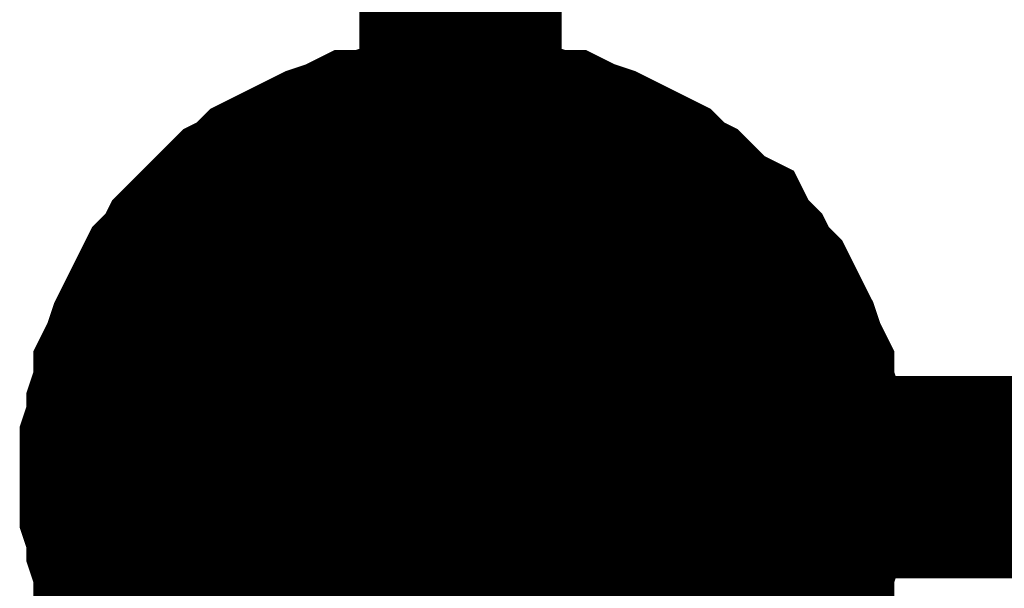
# Model space of a CAD drawing. Header units: inches. Extents: x 0 to 17, y 0 to 11.
# Tile 77 of 256: x 12.0741 to 12.1316, y 7.0933 to 7.1265. Entities that reach past the tile are written whole.
import ezdxf

# ---------------------------------------------------------------- set-up
doc = ezdxf.new("R2010")
doc.units = ezdxf.units.IN
doc.header["$MEASUREMENT"] = 0
doc.layers.add('Sheet', color=255, linetype='Continuous')

msp = doc.modelspace()

# ---------------------------------------------------------------- linework, layer by layer
at = {"layer": 'Sheet'}
for points in [[(12.799953, 7.99982, 0.0118, 0.0118, 0), (12.099813, 7.99982, 0.0118, 0.0118, 0), (12.099813, 7.899906, 0.0118, 0.0118, 0), (12.099813, 7.699683, 0.0118, 0.0118, 0), (12.099813, 7.499856, 0.0118, 0.0118, 0), (12.099813, 7.299632, 0.0118, 0.0118, 0), (12.099813, 7.099805, 0.0118, 0.0118, 0), (12.099813, 6.999892, 0.0118, 0.0118, 0), (12.099813, 6.899978, 0.0118, 0.0118, 0), (12.099813, 6.799668, 0.0118, 0.0118, 0), (12.799953, 6.799668, 0.0118, 0.0118, 0)], [(12.079991, 7.099805, 0.0118, 0.0118, 0), (12.079991, 7.100995, 0.0118, 0.0118, 0), (12.079991, 7.101788, 0.0118, 0.0118, 0), (12.080387, 7.102977, 0.0118, 0.0118, 0), (12.080387, 7.10377, 0.0118, 0.0118, 0), (12.080784, 7.10496, 0.0118, 0.0118, 0), (12.080784, 7.105753, 0.0118, 0.0118, 0), (12.08118, 7.106546, 0.0118, 0.0118, 0), (12.081576, 7.107735, 0.0118, 0.0118, 0), (12.081973, 7.108528, 0.0118, 0.0118, 0), (12.082369, 7.109321, 0.0118, 0.0118, 0), (12.082766, 7.110114, 0.0118, 0.0118, 0), (12.083162, 7.110907, 0.0118, 0.0118, 0), (12.083955, 7.1117, 0.0118, 0.0118, 0), (12.084352, 7.112493, 0.0118, 0.0118, 0), (12.085145, 7.113286, 0.0118, 0.0118, 0), (12.085541, 7.113682, 0.0118, 0.0118, 0), (12.086334, 7.114475, 0.0118, 0.0118, 0), (12.087127, 7.115268, 0.0118, 0.0118, 0), (12.08792, 7.115665, 0.0118, 0.0118, 0), (12.088713, 7.116458, 0.0118, 0.0118, 0), (12.089506, 7.116854, 0.0118, 0.0118, 0), (12.090299, 7.117251, 0.0118, 0.0118, 0), (12.091091, 7.117647, 0.0118, 0.0118, 0), (12.091884, 7.118044, 0.0118, 0.0118, 0), (12.093074, 7.11844, 0.0118, 0.0118, 0), (12.093867, 7.118837, 0.0118, 0.0118, 0), (12.09466, 7.118837, 0.0118, 0.0118, 0), (12.095849, 7.119233, 0.0118, 0.0118, 0), (12.096642, 7.119233, 0.0118, 0.0118, 0), (12.097831, 7.119629, 0.0118, 0.0118, 0), (12.098624, 7.119629, 0.0118, 0.0118, 0), (12.099813, 7.119629, 0.0118, 0.0118, 0)], [(12.079991, 7.099805, 0.0118, 0.0118, 0), (12.079991, 7.100995, 0.0118, 0.0118, 0), (12.079991, 7.101788, 0.0118, 0.0118, 0), (12.080387, 7.102977, 0.0118, 0.0118, 0), (12.080387, 7.10377, 0.0118, 0.0118, 0), (12.080784, 7.10496, 0.0118, 0.0118, 0), (12.080784, 7.105753, 0.0118, 0.0118, 0), (12.08118, 7.106546, 0.0118, 0.0118, 0), (12.081576, 7.107735, 0.0118, 0.0118, 0), (12.081973, 7.108528, 0.0118, 0.0118, 0), (12.082369, 7.109321, 0.0118, 0.0118, 0), (12.082766, 7.110114, 0.0118, 0.0118, 0), (12.083162, 7.110907, 0.0118, 0.0118, 0), (12.083955, 7.1117, 0.0118, 0.0118, 0), (12.084352, 7.112493, 0.0118, 0.0118, 0), (12.085145, 7.113286, 0.0118, 0.0118, 0), (12.085541, 7.113682, 0.0118, 0.0118, 0), (12.086334, 7.114475, 0.0118, 0.0118, 0), (12.087127, 7.115268, 0.0118, 0.0118, 0), (12.08792, 7.115665, 0.0118, 0.0118, 0), (12.088713, 7.116458, 0.0118, 0.0118, 0), (12.089506, 7.116854, 0.0118, 0.0118, 0), (12.090299, 7.117251, 0.0118, 0.0118, 0), (12.091091, 7.117647, 0.0118, 0.0118, 0), (12.091884, 7.118044, 0.0118, 0.0118, 0), (12.093074, 7.11844, 0.0118, 0.0118, 0), (12.093867, 7.118837, 0.0118, 0.0118, 0), (12.09466, 7.118837, 0.0118, 0.0118, 0), (12.095849, 7.119233, 0.0118, 0.0118, 0), (12.096642, 7.119233, 0.0118, 0.0118, 0), (12.097831, 7.119629, 0.0118, 0.0118, 0), (12.098624, 7.119629, 0.0118, 0.0118, 0), (12.099813, 7.119629, 0.0118, 0.0118, 0)], [(12.079991, 7.099805, 0.0118, 0.0118, 0), (12.079991, 7.100995, 0.0118, 0.0118, 0), (12.079991, 7.101788, 0.0118, 0.0118, 0), (12.080387, 7.102977, 0.0118, 0.0118, 0), (12.080387, 7.10377, 0.0118, 0.0118, 0), (12.080784, 7.10496, 0.0118, 0.0118, 0), (12.080784, 7.105753, 0.0118, 0.0118, 0), (12.08118, 7.106546, 0.0118, 0.0118, 0), (12.081576, 7.107735, 0.0118, 0.0118, 0), (12.081973, 7.108528, 0.0118, 0.0118, 0), (12.082369, 7.109321, 0.0118, 0.0118, 0), (12.082766, 7.110114, 0.0118, 0.0118, 0), (12.083162, 7.110907, 0.0118, 0.0118, 0), (12.083955, 7.1117, 0.0118, 0.0118, 0), (12.084352, 7.112493, 0.0118, 0.0118, 0), (12.085145, 7.113286, 0.0118, 0.0118, 0), (12.085541, 7.113682, 0.0118, 0.0118, 0), (12.086334, 7.114475, 0.0118, 0.0118, 0), (12.087127, 7.115268, 0.0118, 0.0118, 0), (12.08792, 7.115665, 0.0118, 0.0118, 0), (12.088713, 7.116458, 0.0118, 0.0118, 0), (12.089506, 7.116854, 0.0118, 0.0118, 0), (12.090299, 7.117251, 0.0118, 0.0118, 0), (12.091091, 7.117647, 0.0118, 0.0118, 0), (12.091884, 7.118044, 0.0118, 0.0118, 0), (12.093074, 7.11844, 0.0118, 0.0118, 0), (12.093867, 7.118837, 0.0118, 0.0118, 0), (12.09466, 7.118837, 0.0118, 0.0118, 0), (12.095849, 7.119233, 0.0118, 0.0118, 0), (12.096642, 7.119233, 0.0118, 0.0118, 0), (12.097831, 7.119629, 0.0118, 0.0118, 0), (12.098624, 7.119629, 0.0118, 0.0118, 0), (12.099813, 7.119629, 0.0118, 0.0118, 0)], [(12.079991, 7.099805, 0.0118, 0.0118, 0), (12.079991, 7.100995, 0.0118, 0.0118, 0), (12.079991, 7.101788, 0.0118, 0.0118, 0), (12.080387, 7.102977, 0.0118, 0.0118, 0), (12.080387, 7.10377, 0.0118, 0.0118, 0), (12.080784, 7.10496, 0.0118, 0.0118, 0), (12.080784, 7.105753, 0.0118, 0.0118, 0), (12.08118, 7.106546, 0.0118, 0.0118, 0), (12.081576, 7.107735, 0.0118, 0.0118, 0), (12.081973, 7.108528, 0.0118, 0.0118, 0), (12.082369, 7.109321, 0.0118, 0.0118, 0), (12.082766, 7.110114, 0.0118, 0.0118, 0), (12.083162, 7.110907, 0.0118, 0.0118, 0), (12.083955, 7.1117, 0.0118, 0.0118, 0), (12.084352, 7.112493, 0.0118, 0.0118, 0), (12.085145, 7.113286, 0.0118, 0.0118, 0), (12.085541, 7.113682, 0.0118, 0.0118, 0), (12.086334, 7.114475, 0.0118, 0.0118, 0), (12.087127, 7.115268, 0.0118, 0.0118, 0), (12.08792, 7.115665, 0.0118, 0.0118, 0), (12.088713, 7.116458, 0.0118, 0.0118, 0), (12.089506, 7.116854, 0.0118, 0.0118, 0), (12.090299, 7.117251, 0.0118, 0.0118, 0), (12.091091, 7.117647, 0.0118, 0.0118, 0), (12.091884, 7.118044, 0.0118, 0.0118, 0), (12.093074, 7.11844, 0.0118, 0.0118, 0), (12.093867, 7.118837, 0.0118, 0.0118, 0), (12.09466, 7.118837, 0.0118, 0.0118, 0), (12.095849, 7.119233, 0.0118, 0.0118, 0), (12.096642, 7.119233, 0.0118, 0.0118, 0), (12.097831, 7.119629, 0.0118, 0.0118, 0), (12.098624, 7.119629, 0.0118, 0.0118, 0), (12.099813, 7.119629, 0.0118, 0.0118, 0)], [(12.099813, 7.119629, 0.0118, 0.0118, 0), (12.099813, 7.119629, 0.0118, 0.0118, 0)], [(12.099813, 7.119629, 0.0118, 0.0118, 0), (12.101003, 7.119629, 0.0118, 0.0118, 0), (12.101796, 7.119629, 0.0118, 0.0118, 0), (12.102985, 7.119233, 0.0118, 0.0118, 0), (12.103778, 7.119233, 0.0118, 0.0118, 0), (12.104967, 7.118837, 0.0118, 0.0118, 0), (12.10576, 7.118837, 0.0118, 0.0118, 0), (12.106553, 7.11844, 0.0118, 0.0118, 0), (12.107743, 7.118044, 0.0118, 0.0118, 0), (12.108535, 7.117647, 0.0118, 0.0118, 0), (12.109328, 7.117251, 0.0118, 0.0118, 0), (12.110121, 7.116854, 0.0118, 0.0118, 0), (12.110914, 7.116458, 0.0118, 0.0118, 0), (12.111707, 7.115665, 0.0118, 0.0118, 0), (12.1125, 7.115268, 0.0118, 0.0118, 0), (12.113293, 7.114475, 0.0118, 0.0118, 0), (12.114086, 7.113682, 0.0118, 0.0118, 0), (12.114879, 7.113286, 0.0118, 0.0118, 0), (12.115275, 7.112493, 0.0118, 0.0118, 0), (12.116068, 7.1117, 0.0118, 0.0118, 0), (12.116465, 7.110907, 0.0118, 0.0118, 0), (12.117257, 7.110114, 0.0118, 0.0118, 0), (12.117654, 7.109321, 0.0118, 0.0118, 0), (12.11805, 7.108528, 0.0118, 0.0118, 0), (12.118447, 7.107735, 0.0118, 0.0118, 0), (12.118843, 7.106546, 0.0118, 0.0118, 0), (12.11924, 7.105753, 0.0118, 0.0118, 0), (12.11924, 7.10496, 0.0118, 0.0118, 0), (12.119636, 7.10377, 0.0118, 0.0118, 0), (12.119636, 7.102977, 0.0118, 0.0118, 0), (12.120033, 7.101788, 0.0118, 0.0118, 0), (12.120033, 7.100995, 0.0118, 0.0118, 0), (12.120033, 7.099805, 0.0118, 0.0118, 0)], [(12.099813, 7.119629, 0.0118, 0.0118, 0), (12.099813, 7.119629, 0.0118, 0.0118, 0)], [(12.099813, 7.119629, 0.0118, 0.0118, 0), (12.101003, 7.119629, 0.0118, 0.0118, 0), (12.101796, 7.119629, 0.0118, 0.0118, 0), (12.102985, 7.119233, 0.0118, 0.0118, 0), (12.103778, 7.119233, 0.0118, 0.0118, 0), (12.104967, 7.118837, 0.0118, 0.0118, 0), (12.10576, 7.118837, 0.0118, 0.0118, 0), (12.106553, 7.11844, 0.0118, 0.0118, 0), (12.107743, 7.118044, 0.0118, 0.0118, 0), (12.108535, 7.117647, 0.0118, 0.0118, 0), (12.109328, 7.117251, 0.0118, 0.0118, 0), (12.110121, 7.116854, 0.0118, 0.0118, 0), (12.110914, 7.116458, 0.0118, 0.0118, 0), (12.111707, 7.115665, 0.0118, 0.0118, 0), (12.1125, 7.115268, 0.0118, 0.0118, 0), (12.113293, 7.114475, 0.0118, 0.0118, 0), (12.114086, 7.113682, 0.0118, 0.0118, 0), (12.114879, 7.113286, 0.0118, 0.0118, 0), (12.115275, 7.112493, 0.0118, 0.0118, 0), (12.116068, 7.1117, 0.0118, 0.0118, 0), (12.116465, 7.110907, 0.0118, 0.0118, 0), (12.117257, 7.110114, 0.0118, 0.0118, 0), (12.117654, 7.109321, 0.0118, 0.0118, 0), (12.11805, 7.108528, 0.0118, 0.0118, 0), (12.118447, 7.107735, 0.0118, 0.0118, 0), (12.118843, 7.106546, 0.0118, 0.0118, 0), (12.11924, 7.105753, 0.0118, 0.0118, 0), (12.11924, 7.10496, 0.0118, 0.0118, 0), (12.119636, 7.10377, 0.0118, 0.0118, 0), (12.119636, 7.102977, 0.0118, 0.0118, 0), (12.120033, 7.101788, 0.0118, 0.0118, 0), (12.120033, 7.100995, 0.0118, 0.0118, 0), (12.120033, 7.099805, 0.0118, 0.0118, 0)], [(12.099813, 7.119629, 0.0118, 0.0118, 0), (12.099813, 7.119629, 0.0118, 0.0118, 0)], [(12.099813, 7.119629, 0.0118, 0.0118, 0), (12.101003, 7.119629, 0.0118, 0.0118, 0), (12.101796, 7.119629, 0.0118, 0.0118, 0), (12.102985, 7.119233, 0.0118, 0.0118, 0), (12.103778, 7.119233, 0.0118, 0.0118, 0), (12.104967, 7.118837, 0.0118, 0.0118, 0), (12.10576, 7.118837, 0.0118, 0.0118, 0), (12.106553, 7.11844, 0.0118, 0.0118, 0), (12.107743, 7.118044, 0.0118, 0.0118, 0), (12.108535, 7.117647, 0.0118, 0.0118, 0), (12.109328, 7.117251, 0.0118, 0.0118, 0), (12.110121, 7.116854, 0.0118, 0.0118, 0), (12.110914, 7.116458, 0.0118, 0.0118, 0), (12.111707, 7.115665, 0.0118, 0.0118, 0), (12.1125, 7.115268, 0.0118, 0.0118, 0), (12.113293, 7.114475, 0.0118, 0.0118, 0), (12.114086, 7.113682, 0.0118, 0.0118, 0), (12.114879, 7.113286, 0.0118, 0.0118, 0), (12.115275, 7.112493, 0.0118, 0.0118, 0), (12.116068, 7.1117, 0.0118, 0.0118, 0), (12.116465, 7.110907, 0.0118, 0.0118, 0), (12.117257, 7.110114, 0.0118, 0.0118, 0), (12.117654, 7.109321, 0.0118, 0.0118, 0), (12.11805, 7.108528, 0.0118, 0.0118, 0), (12.118447, 7.107735, 0.0118, 0.0118, 0), (12.118843, 7.106546, 0.0118, 0.0118, 0), (12.11924, 7.105753, 0.0118, 0.0118, 0), (12.11924, 7.10496, 0.0118, 0.0118, 0), (12.119636, 7.10377, 0.0118, 0.0118, 0), (12.119636, 7.102977, 0.0118, 0.0118, 0), (12.120033, 7.101788, 0.0118, 0.0118, 0), (12.120033, 7.100995, 0.0118, 0.0118, 0), (12.120033, 7.099805, 0.0118, 0.0118, 0)], [(12.099813, 7.119629, 0.0118, 0.0118, 0), (12.099813, 7.119629, 0.0118, 0.0118, 0)], [(12.099813, 7.119629, 0.0118, 0.0118, 0), (12.101003, 7.119629, 0.0118, 0.0118, 0), (12.101796, 7.119629, 0.0118, 0.0118, 0), (12.102985, 7.119233, 0.0118, 0.0118, 0), (12.103778, 7.119233, 0.0118, 0.0118, 0), (12.104967, 7.118837, 0.0118, 0.0118, 0), (12.10576, 7.118837, 0.0118, 0.0118, 0), (12.106553, 7.11844, 0.0118, 0.0118, 0), (12.107743, 7.118044, 0.0118, 0.0118, 0), (12.108535, 7.117647, 0.0118, 0.0118, 0), (12.109328, 7.117251, 0.0118, 0.0118, 0), (12.110121, 7.116854, 0.0118, 0.0118, 0), (12.110914, 7.116458, 0.0118, 0.0118, 0), (12.111707, 7.115665, 0.0118, 0.0118, 0), (12.1125, 7.115268, 0.0118, 0.0118, 0), (12.113293, 7.114475, 0.0118, 0.0118, 0), (12.114086, 7.113682, 0.0118, 0.0118, 0), (12.114879, 7.113286, 0.0118, 0.0118, 0), (12.115275, 7.112493, 0.0118, 0.0118, 0), (12.116068, 7.1117, 0.0118, 0.0118, 0), (12.116465, 7.110907, 0.0118, 0.0118, 0), (12.117257, 7.110114, 0.0118, 0.0118, 0), (12.117654, 7.109321, 0.0118, 0.0118, 0), (12.11805, 7.108528, 0.0118, 0.0118, 0), (12.118447, 7.107735, 0.0118, 0.0118, 0), (12.118843, 7.106546, 0.0118, 0.0118, 0), (12.11924, 7.105753, 0.0118, 0.0118, 0), (12.11924, 7.10496, 0.0118, 0.0118, 0), (12.119636, 7.10377, 0.0118, 0.0118, 0), (12.119636, 7.102977, 0.0118, 0.0118, 0), (12.120033, 7.101788, 0.0118, 0.0118, 0), (12.120033, 7.100995, 0.0118, 0.0118, 0), (12.120033, 7.099805, 0.0118, 0.0118, 0)], [(12.079991, 7.099805, 0.0039, 0.0039, 0), (12.079991, 7.100995, 0.0039, 0.0039, 0), (12.079991, 7.101788, 0.0039, 0.0039, 0), (12.080387, 7.102977, 0.0039, 0.0039, 0), (12.080387, 7.10377, 0.0039, 0.0039, 0), (12.080784, 7.10496, 0.0039, 0.0039, 0), (12.080784, 7.105753, 0.0039, 0.0039, 0), (12.08118, 7.106546, 0.0039, 0.0039, 0), (12.081576, 7.107735, 0.0039, 0.0039, 0), (12.081973, 7.108528, 0.0039, 0.0039, 0), (12.082369, 7.109321, 0.0039, 0.0039, 0), (12.082766, 7.110114, 0.0039, 0.0039, 0), (12.083162, 7.110907, 0.0039, 0.0039, 0), (12.083955, 7.1117, 0.0039, 0.0039, 0), (12.084352, 7.112493, 0.0039, 0.0039, 0), (12.085145, 7.113286, 0.0039, 0.0039, 0), (12.085541, 7.113682, 0.0039, 0.0039, 0), (12.086334, 7.114475, 0.0039, 0.0039, 0), (12.087127, 7.115268, 0.0039, 0.0039, 0), (12.08792, 7.115665, 0.0039, 0.0039, 0), (12.088713, 7.116458, 0.0039, 0.0039, 0), (12.089506, 7.116854, 0.0039, 0.0039, 0), (12.090299, 7.117251, 0.0039, 0.0039, 0), (12.091091, 7.117647, 0.0039, 0.0039, 0), (12.091884, 7.118044, 0.0039, 0.0039, 0), (12.093074, 7.11844, 0.0039, 0.0039, 0), (12.093867, 7.118837, 0.0039, 0.0039, 0), (12.09466, 7.118837, 0.0039, 0.0039, 0), (12.095849, 7.119233, 0.0039, 0.0039, 0), (12.096642, 7.119233, 0.0039, 0.0039, 0), (12.097831, 7.119629, 0.0039, 0.0039, 0), (12.098624, 7.119629, 0.0039, 0.0039, 0), (12.099813, 7.119629, 0.0039, 0.0039, 0)], [(12.079991, 7.099805, 0.0039, 0.0039, 0), (12.079991, 7.100995, 0.0039, 0.0039, 0), (12.079991, 7.101788, 0.0039, 0.0039, 0), (12.080387, 7.102977, 0.0039, 0.0039, 0), (12.080387, 7.10377, 0.0039, 0.0039, 0), (12.080784, 7.10496, 0.0039, 0.0039, 0), (12.080784, 7.105753, 0.0039, 0.0039, 0), (12.08118, 7.106546, 0.0039, 0.0039, 0), (12.081576, 7.107735, 0.0039, 0.0039, 0), (12.081973, 7.108528, 0.0039, 0.0039, 0), (12.082369, 7.109321, 0.0039, 0.0039, 0), (12.082766, 7.110114, 0.0039, 0.0039, 0), (12.083162, 7.110907, 0.0039, 0.0039, 0), (12.083955, 7.1117, 0.0039, 0.0039, 0), (12.084352, 7.112493, 0.0039, 0.0039, 0), (12.085145, 7.113286, 0.0039, 0.0039, 0), (12.085541, 7.113682, 0.0039, 0.0039, 0), (12.086334, 7.114475, 0.0039, 0.0039, 0), (12.087127, 7.115268, 0.0039, 0.0039, 0), (12.08792, 7.115665, 0.0039, 0.0039, 0), (12.088713, 7.116458, 0.0039, 0.0039, 0), (12.089506, 7.116854, 0.0039, 0.0039, 0), (12.090299, 7.117251, 0.0039, 0.0039, 0), (12.091091, 7.117647, 0.0039, 0.0039, 0), (12.091884, 7.118044, 0.0039, 0.0039, 0), (12.093074, 7.11844, 0.0039, 0.0039, 0), (12.093867, 7.118837, 0.0039, 0.0039, 0), (12.09466, 7.118837, 0.0039, 0.0039, 0), (12.095849, 7.119233, 0.0039, 0.0039, 0), (12.096642, 7.119233, 0.0039, 0.0039, 0), (12.097831, 7.119629, 0.0039, 0.0039, 0), (12.098624, 7.119629, 0.0039, 0.0039, 0), (12.099813, 7.119629, 0.0039, 0.0039, 0)], [(12.079991, 7.099805, 0.0039, 0.0039, 0), (12.079991, 7.100995, 0.0039, 0.0039, 0), (12.079991, 7.101788, 0.0039, 0.0039, 0), (12.080387, 7.102977, 0.0039, 0.0039, 0), (12.080387, 7.10377, 0.0039, 0.0039, 0), (12.080784, 7.10496, 0.0039, 0.0039, 0), (12.080784, 7.105753, 0.0039, 0.0039, 0), (12.08118, 7.106546, 0.0039, 0.0039, 0), (12.081576, 7.107735, 0.0039, 0.0039, 0), (12.081973, 7.108528, 0.0039, 0.0039, 0), (12.082369, 7.109321, 0.0039, 0.0039, 0), (12.082766, 7.110114, 0.0039, 0.0039, 0), (12.083162, 7.110907, 0.0039, 0.0039, 0), (12.083955, 7.1117, 0.0039, 0.0039, 0), (12.084352, 7.112493, 0.0039, 0.0039, 0), (12.085145, 7.113286, 0.0039, 0.0039, 0), (12.085541, 7.113682, 0.0039, 0.0039, 0), (12.086334, 7.114475, 0.0039, 0.0039, 0), (12.087127, 7.115268, 0.0039, 0.0039, 0), (12.08792, 7.115665, 0.0039, 0.0039, 0), (12.088713, 7.116458, 0.0039, 0.0039, 0), (12.089506, 7.116854, 0.0039, 0.0039, 0), (12.090299, 7.117251, 0.0039, 0.0039, 0), (12.091091, 7.117647, 0.0039, 0.0039, 0), (12.091884, 7.118044, 0.0039, 0.0039, 0), (12.093074, 7.11844, 0.0039, 0.0039, 0), (12.093867, 7.118837, 0.0039, 0.0039, 0), (12.09466, 7.118837, 0.0039, 0.0039, 0), (12.095849, 7.119233, 0.0039, 0.0039, 0), (12.096642, 7.119233, 0.0039, 0.0039, 0), (12.097831, 7.119629, 0.0039, 0.0039, 0), (12.098624, 7.119629, 0.0039, 0.0039, 0), (12.099813, 7.119629, 0.0039, 0.0039, 0)], [(12.079991, 7.099805, 0.0039, 0.0039, 0), (12.079991, 7.100995, 0.0039, 0.0039, 0), (12.079991, 7.101788, 0.0039, 0.0039, 0), (12.080387, 7.102977, 0.0039, 0.0039, 0), (12.080387, 7.10377, 0.0039, 0.0039, 0), (12.080784, 7.10496, 0.0039, 0.0039, 0), (12.080784, 7.105753, 0.0039, 0.0039, 0), (12.08118, 7.106546, 0.0039, 0.0039, 0), (12.081576, 7.107735, 0.0039, 0.0039, 0), (12.081973, 7.108528, 0.0039, 0.0039, 0), (12.082369, 7.109321, 0.0039, 0.0039, 0), (12.082766, 7.110114, 0.0039, 0.0039, 0), (12.083162, 7.110907, 0.0039, 0.0039, 0), (12.083955, 7.1117, 0.0039, 0.0039, 0), (12.084352, 7.112493, 0.0039, 0.0039, 0), (12.085145, 7.113286, 0.0039, 0.0039, 0), (12.085541, 7.113682, 0.0039, 0.0039, 0), (12.086334, 7.114475, 0.0039, 0.0039, 0), (12.087127, 7.115268, 0.0039, 0.0039, 0), (12.08792, 7.115665, 0.0039, 0.0039, 0), (12.088713, 7.116458, 0.0039, 0.0039, 0), (12.089506, 7.116854, 0.0039, 0.0039, 0), (12.090299, 7.117251, 0.0039, 0.0039, 0), (12.091091, 7.117647, 0.0039, 0.0039, 0), (12.091884, 7.118044, 0.0039, 0.0039, 0), (12.093074, 7.11844, 0.0039, 0.0039, 0), (12.093867, 7.118837, 0.0039, 0.0039, 0), (12.09466, 7.118837, 0.0039, 0.0039, 0), (12.095849, 7.119233, 0.0039, 0.0039, 0), (12.096642, 7.119233, 0.0039, 0.0039, 0), (12.097831, 7.119629, 0.0039, 0.0039, 0), (12.098624, 7.119629, 0.0039, 0.0039, 0), (12.099813, 7.119629, 0.0039, 0.0039, 0)], [(12.099813, 7.119629, 0.0039, 0.0039, 0), (12.099813, 7.119629, 0.0039, 0.0039, 0)], [(12.099813, 7.119629, 0.0039, 0.0039, 0), (12.101003, 7.119629, 0.0039, 0.0039, 0), (12.101796, 7.119629, 0.0039, 0.0039, 0), (12.102985, 7.119233, 0.0039, 0.0039, 0), (12.103778, 7.119233, 0.0039, 0.0039, 0), (12.104967, 7.118837, 0.0039, 0.0039, 0), (12.10576, 7.118837, 0.0039, 0.0039, 0), (12.106553, 7.11844, 0.0039, 0.0039, 0), (12.107743, 7.118044, 0.0039, 0.0039, 0), (12.108535, 7.117647, 0.0039, 0.0039, 0), (12.109328, 7.117251, 0.0039, 0.0039, 0), (12.110121, 7.116854, 0.0039, 0.0039, 0), (12.110914, 7.116458, 0.0039, 0.0039, 0), (12.111707, 7.115665, 0.0039, 0.0039, 0), (12.1125, 7.115268, 0.0039, 0.0039, 0), (12.113293, 7.114475, 0.0039, 0.0039, 0), (12.114086, 7.113682, 0.0039, 0.0039, 0), (12.114879, 7.113286, 0.0039, 0.0039, 0), (12.115275, 7.112493, 0.0039, 0.0039, 0), (12.116068, 7.1117, 0.0039, 0.0039, 0), (12.116465, 7.110907, 0.0039, 0.0039, 0), (12.117257, 7.110114, 0.0039, 0.0039, 0), (12.117654, 7.109321, 0.0039, 0.0039, 0), (12.11805, 7.108528, 0.0039, 0.0039, 0), (12.118447, 7.107735, 0.0039, 0.0039, 0), (12.118843, 7.106546, 0.0039, 0.0039, 0), (12.11924, 7.105753, 0.0039, 0.0039, 0), (12.11924, 7.10496, 0.0039, 0.0039, 0), (12.119636, 7.10377, 0.0039, 0.0039, 0), (12.119636, 7.102977, 0.0039, 0.0039, 0), (12.120033, 7.101788, 0.0039, 0.0039, 0), (12.120033, 7.100995, 0.0039, 0.0039, 0), (12.120033, 7.099805, 0.0039, 0.0039, 0)], [(12.099813, 7.119629, 0.0039, 0.0039, 0), (12.099813, 7.119629, 0.0039, 0.0039, 0)], [(12.099813, 7.119629, 0.0039, 0.0039, 0), (12.101003, 7.119629, 0.0039, 0.0039, 0), (12.101796, 7.119629, 0.0039, 0.0039, 0), (12.102985, 7.119233, 0.0039, 0.0039, 0), (12.103778, 7.119233, 0.0039, 0.0039, 0), (12.104967, 7.118837, 0.0039, 0.0039, 0), (12.10576, 7.118837, 0.0039, 0.0039, 0), (12.106553, 7.11844, 0.0039, 0.0039, 0), (12.107743, 7.118044, 0.0039, 0.0039, 0), (12.108535, 7.117647, 0.0039, 0.0039, 0), (12.109328, 7.117251, 0.0039, 0.0039, 0), (12.110121, 7.116854, 0.0039, 0.0039, 0), (12.110914, 7.116458, 0.0039, 0.0039, 0), (12.111707, 7.115665, 0.0039, 0.0039, 0), (12.1125, 7.115268, 0.0039, 0.0039, 0), (12.113293, 7.114475, 0.0039, 0.0039, 0), (12.114086, 7.113682, 0.0039, 0.0039, 0), (12.114879, 7.113286, 0.0039, 0.0039, 0), (12.115275, 7.112493, 0.0039, 0.0039, 0), (12.116068, 7.1117, 0.0039, 0.0039, 0), (12.116465, 7.110907, 0.0039, 0.0039, 0), (12.117257, 7.110114, 0.0039, 0.0039, 0), (12.117654, 7.109321, 0.0039, 0.0039, 0), (12.11805, 7.108528, 0.0039, 0.0039, 0), (12.118447, 7.107735, 0.0039, 0.0039, 0), (12.118843, 7.106546, 0.0039, 0.0039, 0), (12.11924, 7.105753, 0.0039, 0.0039, 0), (12.11924, 7.10496, 0.0039, 0.0039, 0), (12.119636, 7.10377, 0.0039, 0.0039, 0), (12.119636, 7.102977, 0.0039, 0.0039, 0), (12.120033, 7.101788, 0.0039, 0.0039, 0), (12.120033, 7.100995, 0.0039, 0.0039, 0), (12.120033, 7.099805, 0.0039, 0.0039, 0)], [(12.099813, 7.119629, 0.0039, 0.0039, 0), (12.099813, 7.119629, 0.0039, 0.0039, 0)], [(12.099813, 7.119629, 0.0039, 0.0039, 0), (12.101003, 7.119629, 0.0039, 0.0039, 0), (12.101796, 7.119629, 0.0039, 0.0039, 0), (12.102985, 7.119233, 0.0039, 0.0039, 0), (12.103778, 7.119233, 0.0039, 0.0039, 0), (12.104967, 7.118837, 0.0039, 0.0039, 0), (12.10576, 7.118837, 0.0039, 0.0039, 0), (12.106553, 7.11844, 0.0039, 0.0039, 0), (12.107743, 7.118044, 0.0039, 0.0039, 0), (12.108535, 7.117647, 0.0039, 0.0039, 0), (12.109328, 7.117251, 0.0039, 0.0039, 0), (12.110121, 7.116854, 0.0039, 0.0039, 0), (12.110914, 7.116458, 0.0039, 0.0039, 0), (12.111707, 7.115665, 0.0039, 0.0039, 0), (12.1125, 7.115268, 0.0039, 0.0039, 0), (12.113293, 7.114475, 0.0039, 0.0039, 0), (12.114086, 7.113682, 0.0039, 0.0039, 0), (12.114879, 7.113286, 0.0039, 0.0039, 0), (12.115275, 7.112493, 0.0039, 0.0039, 0), (12.116068, 7.1117, 0.0039, 0.0039, 0), (12.116465, 7.110907, 0.0039, 0.0039, 0), (12.117257, 7.110114, 0.0039, 0.0039, 0), (12.117654, 7.109321, 0.0039, 0.0039, 0), (12.11805, 7.108528, 0.0039, 0.0039, 0), (12.118447, 7.107735, 0.0039, 0.0039, 0), (12.118843, 7.106546, 0.0039, 0.0039, 0), (12.11924, 7.105753, 0.0039, 0.0039, 0), (12.11924, 7.10496, 0.0039, 0.0039, 0), (12.119636, 7.10377, 0.0039, 0.0039, 0), (12.119636, 7.102977, 0.0039, 0.0039, 0), (12.120033, 7.101788, 0.0039, 0.0039, 0), (12.120033, 7.100995, 0.0039, 0.0039, 0), (12.120033, 7.099805, 0.0039, 0.0039, 0)], [(12.099813, 7.119629, 0.0039, 0.0039, 0), (12.099813, 7.119629, 0.0039, 0.0039, 0)], [(12.099813, 7.119629, 0.0039, 0.0039, 0), (12.101003, 7.119629, 0.0039, 0.0039, 0), (12.101796, 7.119629, 0.0039, 0.0039, 0), (12.102985, 7.119233, 0.0039, 0.0039, 0), (12.103778, 7.119233, 0.0039, 0.0039, 0), (12.104967, 7.118837, 0.0039, 0.0039, 0), (12.10576, 7.118837, 0.0039, 0.0039, 0), (12.106553, 7.11844, 0.0039, 0.0039, 0), (12.107743, 7.118044, 0.0039, 0.0039, 0), (12.108535, 7.117647, 0.0039, 0.0039, 0), (12.109328, 7.117251, 0.0039, 0.0039, 0), (12.110121, 7.116854, 0.0039, 0.0039, 0), (12.110914, 7.116458, 0.0039, 0.0039, 0), (12.111707, 7.115665, 0.0039, 0.0039, 0), (12.1125, 7.115268, 0.0039, 0.0039, 0), (12.113293, 7.114475, 0.0039, 0.0039, 0), (12.114086, 7.113682, 0.0039, 0.0039, 0), (12.114879, 7.113286, 0.0039, 0.0039, 0), (12.115275, 7.112493, 0.0039, 0.0039, 0), (12.116068, 7.1117, 0.0039, 0.0039, 0), (12.116465, 7.110907, 0.0039, 0.0039, 0), (12.117257, 7.110114, 0.0039, 0.0039, 0), (12.117654, 7.109321, 0.0039, 0.0039, 0), (12.11805, 7.108528, 0.0039, 0.0039, 0), (12.118447, 7.107735, 0.0039, 0.0039, 0), (12.118843, 7.106546, 0.0039, 0.0039, 0), (12.11924, 7.105753, 0.0039, 0.0039, 0), (12.11924, 7.10496, 0.0039, 0.0039, 0), (12.119636, 7.10377, 0.0039, 0.0039, 0), (12.119636, 7.102977, 0.0039, 0.0039, 0), (12.120033, 7.101788, 0.0039, 0.0039, 0), (12.120033, 7.100995, 0.0039, 0.0039, 0), (12.120033, 7.099805, 0.0039, 0.0039, 0)], [(12.084352, 7.087118, 0.0118, 0.0118, 0), (12.083955, 7.087911, 0.0118, 0.0118, 0), (12.083162, 7.088704, 0.0118, 0.0118, 0), (12.082766, 7.089497, 0.0118, 0.0118, 0), (12.082369, 7.09029, 0.0118, 0.0118, 0), (12.081973, 7.091083, 0.0118, 0.0118, 0), (12.081576, 7.091876, 0.0118, 0.0118, 0), (12.08118, 7.093065, 0.0118, 0.0118, 0), (12.080784, 7.093858, 0.0118, 0.0118, 0), (12.080784, 7.094651, 0.0118, 0.0118, 0), (12.080387, 7.095841, 0.0118, 0.0118, 0), (12.080387, 7.096634, 0.0118, 0.0118, 0), (12.079991, 7.097823, 0.0118, 0.0118, 0), (12.079991, 7.098616, 0.0118, 0.0118, 0), (12.079991, 7.099805, 0.0118, 0.0118, 0)], [(12.079991, 7.099805, 0.0118, 0.0118, 0), (12.079991, 7.099805, 0.0118, 0.0118, 0)], [(12.084352, 7.087118, 0.0118, 0.0118, 0), (12.083955, 7.087911, 0.0118, 0.0118, 0), (12.083162, 7.088704, 0.0118, 0.0118, 0), (12.082766, 7.089497, 0.0118, 0.0118, 0), (12.082369, 7.09029, 0.0118, 0.0118, 0), (12.081973, 7.091083, 0.0118, 0.0118, 0), (12.081576, 7.091876, 0.0118, 0.0118, 0), (12.08118, 7.093065, 0.0118, 0.0118, 0), (12.080784, 7.093858, 0.0118, 0.0118, 0), (12.080784, 7.094651, 0.0118, 0.0118, 0), (12.080387, 7.095841, 0.0118, 0.0118, 0), (12.080387, 7.096634, 0.0118, 0.0118, 0), (12.079991, 7.097823, 0.0118, 0.0118, 0), (12.079991, 7.098616, 0.0118, 0.0118, 0), (12.079991, 7.099805, 0.0118, 0.0118, 0)], [(12.079991, 7.099805, 0.0118, 0.0118, 0), (12.079991, 7.099805, 0.0118, 0.0118, 0)], [(12.084352, 7.087118, 0.0118, 0.0118, 0), (12.083955, 7.087911, 0.0118, 0.0118, 0), (12.083162, 7.088704, 0.0118, 0.0118, 0), (12.082766, 7.089497, 0.0118, 0.0118, 0), (12.082369, 7.09029, 0.0118, 0.0118, 0), (12.081973, 7.091083, 0.0118, 0.0118, 0), (12.081576, 7.091876, 0.0118, 0.0118, 0), (12.08118, 7.093065, 0.0118, 0.0118, 0), (12.080784, 7.093858, 0.0118, 0.0118, 0), (12.080784, 7.094651, 0.0118, 0.0118, 0), (12.080387, 7.095841, 0.0118, 0.0118, 0), (12.080387, 7.096634, 0.0118, 0.0118, 0), (12.079991, 7.097823, 0.0118, 0.0118, 0), (12.079991, 7.098616, 0.0118, 0.0118, 0), (12.079991, 7.099805, 0.0118, 0.0118, 0)], [(12.079991, 7.099805, 0.0118, 0.0118, 0), (12.079991, 7.099805, 0.0118, 0.0118, 0)], [(12.084352, 7.087118, 0.0118, 0.0118, 0), (12.083955, 7.087911, 0.0118, 0.0118, 0), (12.083162, 7.088704, 0.0118, 0.0118, 0), (12.082766, 7.089497, 0.0118, 0.0118, 0), (12.082369, 7.09029, 0.0118, 0.0118, 0), (12.081973, 7.091083, 0.0118, 0.0118, 0), (12.081576, 7.091876, 0.0118, 0.0118, 0), (12.08118, 7.093065, 0.0118, 0.0118, 0), (12.080784, 7.093858, 0.0118, 0.0118, 0), (12.080784, 7.094651, 0.0118, 0.0118, 0), (12.080387, 7.095841, 0.0118, 0.0118, 0), (12.080387, 7.096634, 0.0118, 0.0118, 0), (12.079991, 7.097823, 0.0118, 0.0118, 0), (12.079991, 7.098616, 0.0118, 0.0118, 0), (12.079991, 7.099805, 0.0118, 0.0118, 0)], [(12.079991, 7.099805, 0.0118, 0.0118, 0), (12.079991, 7.099805, 0.0118, 0.0118, 0)], [(12.099813, 7.099805, 0.0118, 0.0118, 0), (12.799953, 7.099805, 0.0118, 0.0118, 0)], [(12.120033, 7.099805, 0.0118, 0.0118, 0), (12.120033, 7.098616, 0.0118, 0.0118, 0), (12.120033, 7.097823, 0.0118, 0.0118, 0), (12.119636, 7.096634, 0.0118, 0.0118, 0), (12.119636, 7.095841, 0.0118, 0.0118, 0), (12.11924, 7.094651, 0.0118, 0.0118, 0), (12.11924, 7.093858, 0.0118, 0.0118, 0), (12.118843, 7.093065, 0.0118, 0.0118, 0), (12.118447, 7.091876, 0.0118, 0.0118, 0), (12.11805, 7.091083, 0.0118, 0.0118, 0), (12.117654, 7.09029, 0.0118, 0.0118, 0), (12.117257, 7.089497, 0.0118, 0.0118, 0), (12.116465, 7.088704, 0.0118, 0.0118, 0), (12.116068, 7.087911, 0.0118, 0.0118, 0), (12.115275, 7.087118, 0.0118, 0.0118, 0)], [(12.120033, 7.099805, 0.0118, 0.0118, 0), (12.120033, 7.098616, 0.0118, 0.0118, 0), (12.120033, 7.097823, 0.0118, 0.0118, 0), (12.119636, 7.096634, 0.0118, 0.0118, 0), (12.119636, 7.095841, 0.0118, 0.0118, 0), (12.11924, 7.094651, 0.0118, 0.0118, 0), (12.11924, 7.093858, 0.0118, 0.0118, 0), (12.118843, 7.093065, 0.0118, 0.0118, 0), (12.118447, 7.091876, 0.0118, 0.0118, 0), (12.11805, 7.091083, 0.0118, 0.0118, 0), (12.117654, 7.09029, 0.0118, 0.0118, 0), (12.117257, 7.089497, 0.0118, 0.0118, 0), (12.116465, 7.088704, 0.0118, 0.0118, 0), (12.116068, 7.087911, 0.0118, 0.0118, 0), (12.115275, 7.087118, 0.0118, 0.0118, 0)], [(12.120033, 7.099805, 0.0118, 0.0118, 0), (12.120033, 7.098616, 0.0118, 0.0118, 0), (12.120033, 7.097823, 0.0118, 0.0118, 0), (12.119636, 7.096634, 0.0118, 0.0118, 0), (12.119636, 7.095841, 0.0118, 0.0118, 0), (12.11924, 7.094651, 0.0118, 0.0118, 0), (12.11924, 7.093858, 0.0118, 0.0118, 0), (12.118843, 7.093065, 0.0118, 0.0118, 0), (12.118447, 7.091876, 0.0118, 0.0118, 0), (12.11805, 7.091083, 0.0118, 0.0118, 0), (12.117654, 7.09029, 0.0118, 0.0118, 0), (12.117257, 7.089497, 0.0118, 0.0118, 0), (12.116465, 7.088704, 0.0118, 0.0118, 0), (12.116068, 7.087911, 0.0118, 0.0118, 0), (12.115275, 7.087118, 0.0118, 0.0118, 0)], [(12.120033, 7.099805, 0.0118, 0.0118, 0), (12.120033, 7.098616, 0.0118, 0.0118, 0), (12.120033, 7.097823, 0.0118, 0.0118, 0), (12.119636, 7.096634, 0.0118, 0.0118, 0), (12.119636, 7.095841, 0.0118, 0.0118, 0), (12.11924, 7.094651, 0.0118, 0.0118, 0), (12.11924, 7.093858, 0.0118, 0.0118, 0), (12.118843, 7.093065, 0.0118, 0.0118, 0), (12.118447, 7.091876, 0.0118, 0.0118, 0), (12.11805, 7.091083, 0.0118, 0.0118, 0), (12.117654, 7.09029, 0.0118, 0.0118, 0), (12.117257, 7.089497, 0.0118, 0.0118, 0), (12.116465, 7.088704, 0.0118, 0.0118, 0), (12.116068, 7.087911, 0.0118, 0.0118, 0), (12.115275, 7.087118, 0.0118, 0.0118, 0)], [(12.120033, 7.099805, 0.0118, 0.0118, 0), (12.120033, 7.099805, 0.0118, 0.0118, 0), (12.120033, 7.099805, 0.0118, 0.0118, 0), (12.120033, 7.099805, 0.0118, 0.0118, 0), (12.120033, 7.099805, 0.0118, 0.0118, 0), (12.120033, 7.099805, 0.0118, 0.0118, 0), (12.120033, 7.099805, 0.0118, 0.0118, 0), (12.120033, 7.099805, 0.0118, 0.0118, 0), (12.120033, 7.099805, 0.0118, 0.0118, 0), (12.120033, 7.099805, 0.0118, 0.0118, 0), (12.120033, 7.099805, 0.0118, 0.0118, 0), (12.120033, 7.099805, 0.0118, 0.0118, 0), (12.120033, 7.099805, 0.0118, 0.0118, 0), (12.120033, 7.099805, 0.0118, 0.0118, 0), (12.120033, 7.099805, 0.0118, 0.0118, 0), (12.120033, 7.099805, 0.0118, 0.0118, 0), (12.120033, 7.099805, 0.0118, 0.0118, 0), (12.120033, 7.099805, 0.0118, 0.0118, 0), (12.120033, 7.099805, 0.0118, 0.0118, 0), (12.120033, 7.099805, 0.0118, 0.0118, 0), (12.120033, 7.099805, 0.0118, 0.0118, 0), (12.120033, 7.099805, 0.0118, 0.0118, 0), (12.120033, 7.099805, 0.0118, 0.0118, 0), (12.120033, 7.099805, 0.0118, 0.0118, 0), (12.120033, 7.099805, 0.0118, 0.0118, 0), (12.120033, 7.099805, 0.0118, 0.0118, 0), (12.120033, 7.099805, 0.0118, 0.0118, 0), (12.120033, 7.099805, 0.0118, 0.0118, 0), (12.120033, 7.099805, 0.0118, 0.0118, 0), (12.120033, 7.099805, 0.0118, 0.0118, 0), (12.120033, 7.099805, 0.0118, 0.0118, 0), (12.120033, 7.099805, 0.0118, 0.0118, 0), (12.120033, 7.099805, 0.0118, 0.0118, 0)], [(12.120033, 7.099805, 0.0118, 0.0118, 0), (12.120033, 7.099805, 0.0118, 0.0118, 0)], [(12.120033, 7.099805, 0.0118, 0.0118, 0), (12.120033, 7.099805, 0.0118, 0.0118, 0), (12.120033, 7.099805, 0.0118, 0.0118, 0), (12.120033, 7.099805, 0.0118, 0.0118, 0), (12.120033, 7.099805, 0.0118, 0.0118, 0), (12.120033, 7.099805, 0.0118, 0.0118, 0), (12.120033, 7.099805, 0.0118, 0.0118, 0), (12.120033, 7.099805, 0.0118, 0.0118, 0), (12.120033, 7.099805, 0.0118, 0.0118, 0), (12.120033, 7.099805, 0.0118, 0.0118, 0), (12.120033, 7.099805, 0.0118, 0.0118, 0), (12.120033, 7.099805, 0.0118, 0.0118, 0), (12.120033, 7.099805, 0.0118, 0.0118, 0), (12.120033, 7.099805, 0.0118, 0.0118, 0), (12.120033, 7.099805, 0.0118, 0.0118, 0), (12.120033, 7.099805, 0.0118, 0.0118, 0), (12.120033, 7.099805, 0.0118, 0.0118, 0), (12.120033, 7.099805, 0.0118, 0.0118, 0), (12.120033, 7.099805, 0.0118, 0.0118, 0), (12.120033, 7.099805, 0.0118, 0.0118, 0), (12.120033, 7.099805, 0.0118, 0.0118, 0), (12.120033, 7.099805, 0.0118, 0.0118, 0), (12.120033, 7.099805, 0.0118, 0.0118, 0), (12.120033, 7.099805, 0.0118, 0.0118, 0), (12.120033, 7.099805, 0.0118, 0.0118, 0), (12.120033, 7.099805, 0.0118, 0.0118, 0), (12.120033, 7.099805, 0.0118, 0.0118, 0), (12.120033, 7.099805, 0.0118, 0.0118, 0), (12.120033, 7.099805, 0.0118, 0.0118, 0), (12.120033, 7.099805, 0.0118, 0.0118, 0), (12.120033, 7.099805, 0.0118, 0.0118, 0), (12.120033, 7.099805, 0.0118, 0.0118, 0), (12.120033, 7.099805, 0.0118, 0.0118, 0)], [(12.120033, 7.099805, 0.0118, 0.0118, 0), (12.120033, 7.099805, 0.0118, 0.0118, 0)], [(12.120033, 7.099805, 0.0118, 0.0118, 0), (12.120033, 7.099805, 0.0118, 0.0118, 0), (12.120033, 7.099805, 0.0118, 0.0118, 0), (12.120033, 7.099805, 0.0118, 0.0118, 0), (12.120033, 7.099805, 0.0118, 0.0118, 0), (12.120033, 7.099805, 0.0118, 0.0118, 0), (12.120033, 7.099805, 0.0118, 0.0118, 0), (12.120033, 7.099805, 0.0118, 0.0118, 0), (12.120033, 7.099805, 0.0118, 0.0118, 0), (12.120033, 7.099805, 0.0118, 0.0118, 0), (12.120033, 7.099805, 0.0118, 0.0118, 0), (12.120033, 7.099805, 0.0118, 0.0118, 0), (12.120033, 7.099805, 0.0118, 0.0118, 0), (12.120033, 7.099805, 0.0118, 0.0118, 0), (12.120033, 7.099805, 0.0118, 0.0118, 0), (12.120033, 7.099805, 0.0118, 0.0118, 0), (12.120033, 7.099805, 0.0118, 0.0118, 0), (12.120033, 7.099805, 0.0118, 0.0118, 0), (12.120033, 7.099805, 0.0118, 0.0118, 0), (12.120033, 7.099805, 0.0118, 0.0118, 0), (12.120033, 7.099805, 0.0118, 0.0118, 0), (12.120033, 7.099805, 0.0118, 0.0118, 0), (12.120033, 7.099805, 0.0118, 0.0118, 0), (12.120033, 7.099805, 0.0118, 0.0118, 0), (12.120033, 7.099805, 0.0118, 0.0118, 0), (12.120033, 7.099805, 0.0118, 0.0118, 0), (12.120033, 7.099805, 0.0118, 0.0118, 0), (12.120033, 7.099805, 0.0118, 0.0118, 0), (12.120033, 7.099805, 0.0118, 0.0118, 0), (12.120033, 7.099805, 0.0118, 0.0118, 0), (12.120033, 7.099805, 0.0118, 0.0118, 0), (12.120033, 7.099805, 0.0118, 0.0118, 0), (12.120033, 7.099805, 0.0118, 0.0118, 0)], [(12.120033, 7.099805, 0.0118, 0.0118, 0), (12.120033, 7.099805, 0.0118, 0.0118, 0)], [(12.120033, 7.099805, 0.0118, 0.0118, 0), (12.120033, 7.099805, 0.0118, 0.0118, 0), (12.120033, 7.099805, 0.0118, 0.0118, 0), (12.120033, 7.099805, 0.0118, 0.0118, 0), (12.120033, 7.099805, 0.0118, 0.0118, 0), (12.120033, 7.099805, 0.0118, 0.0118, 0), (12.120033, 7.099805, 0.0118, 0.0118, 0), (12.120033, 7.099805, 0.0118, 0.0118, 0), (12.120033, 7.099805, 0.0118, 0.0118, 0), (12.120033, 7.099805, 0.0118, 0.0118, 0), (12.120033, 7.099805, 0.0118, 0.0118, 0), (12.120033, 7.099805, 0.0118, 0.0118, 0), (12.120033, 7.099805, 0.0118, 0.0118, 0), (12.120033, 7.099805, 0.0118, 0.0118, 0), (12.120033, 7.099805, 0.0118, 0.0118, 0), (12.120033, 7.099805, 0.0118, 0.0118, 0), (12.120033, 7.099805, 0.0118, 0.0118, 0), (12.120033, 7.099805, 0.0118, 0.0118, 0), (12.120033, 7.099805, 0.0118, 0.0118, 0), (12.120033, 7.099805, 0.0118, 0.0118, 0), (12.120033, 7.099805, 0.0118, 0.0118, 0), (12.120033, 7.099805, 0.0118, 0.0118, 0), (12.120033, 7.099805, 0.0118, 0.0118, 0), (12.120033, 7.099805, 0.0118, 0.0118, 0), (12.120033, 7.099805, 0.0118, 0.0118, 0), (12.120033, 7.099805, 0.0118, 0.0118, 0), (12.120033, 7.099805, 0.0118, 0.0118, 0), (12.120033, 7.099805, 0.0118, 0.0118, 0), (12.120033, 7.099805, 0.0118, 0.0118, 0), (12.120033, 7.099805, 0.0118, 0.0118, 0), (12.120033, 7.099805, 0.0118, 0.0118, 0), (12.120033, 7.099805, 0.0118, 0.0118, 0), (12.120033, 7.099805, 0.0118, 0.0118, 0)], [(12.120033, 7.099805, 0.0118, 0.0118, 0), (12.120033, 7.099805, 0.0118, 0.0118, 0)], [(12.081973, 7.091083, 0.0039, 0.0039, 0), (12.081576, 7.091876, 0.0039, 0.0039, 0), (12.08118, 7.093065, 0.0039, 0.0039, 0), (12.080784, 7.093858, 0.0039, 0.0039, 0), (12.080784, 7.094651, 0.0039, 0.0039, 0), (12.080387, 7.095841, 0.0039, 0.0039, 0), (12.080387, 7.096634, 0.0039, 0.0039, 0), (12.079991, 7.097823, 0.0039, 0.0039, 0), (12.079991, 7.098616, 0.0039, 0.0039, 0), (12.079991, 7.099805, 0.0039, 0.0039, 0)], [(12.079991, 7.099805, 0.0039, 0.0039, 0), (12.079991, 7.099805, 0.0039, 0.0039, 0)], [(12.081973, 7.091083, 0.0039, 0.0039, 0), (12.081576, 7.091876, 0.0039, 0.0039, 0), (12.08118, 7.093065, 0.0039, 0.0039, 0), (12.080784, 7.093858, 0.0039, 0.0039, 0), (12.080784, 7.094651, 0.0039, 0.0039, 0), (12.080387, 7.095841, 0.0039, 0.0039, 0), (12.080387, 7.096634, 0.0039, 0.0039, 0), (12.079991, 7.097823, 0.0039, 0.0039, 0), (12.079991, 7.098616, 0.0039, 0.0039, 0), (12.079991, 7.099805, 0.0039, 0.0039, 0)], [(12.079991, 7.099805, 0.0039, 0.0039, 0), (12.079991, 7.099805, 0.0039, 0.0039, 0)], [(12.081973, 7.091083, 0.0039, 0.0039, 0), (12.081576, 7.091876, 0.0039, 0.0039, 0), (12.08118, 7.093065, 0.0039, 0.0039, 0), (12.080784, 7.093858, 0.0039, 0.0039, 0), (12.080784, 7.094651, 0.0039, 0.0039, 0), (12.080387, 7.095841, 0.0039, 0.0039, 0), (12.080387, 7.096634, 0.0039, 0.0039, 0), (12.079991, 7.097823, 0.0039, 0.0039, 0), (12.079991, 7.098616, 0.0039, 0.0039, 0), (12.079991, 7.099805, 0.0039, 0.0039, 0)], [(12.079991, 7.099805, 0.0039, 0.0039, 0), (12.079991, 7.099805, 0.0039, 0.0039, 0)], [(12.081973, 7.091083, 0.0039, 0.0039, 0), (12.081576, 7.091876, 0.0039, 0.0039, 0), (12.08118, 7.093065, 0.0039, 0.0039, 0), (12.080784, 7.093858, 0.0039, 0.0039, 0), (12.080784, 7.094651, 0.0039, 0.0039, 0), (12.080387, 7.095841, 0.0039, 0.0039, 0), (12.080387, 7.096634, 0.0039, 0.0039, 0), (12.079991, 7.097823, 0.0039, 0.0039, 0), (12.079991, 7.098616, 0.0039, 0.0039, 0), (12.079991, 7.099805, 0.0039, 0.0039, 0)], [(12.079991, 7.099805, 0.0039, 0.0039, 0), (12.079991, 7.099805, 0.0039, 0.0039, 0)], [(12.120033, 7.099805, 0.0039, 0.0039, 0), (12.120033, 7.098616, 0.0039, 0.0039, 0), (12.120033, 7.097823, 0.0039, 0.0039, 0), (12.119636, 7.096634, 0.0039, 0.0039, 0), (12.119636, 7.095841, 0.0039, 0.0039, 0), (12.11924, 7.094651, 0.0039, 0.0039, 0), (12.11924, 7.093858, 0.0039, 0.0039, 0), (12.118843, 7.093065, 0.0039, 0.0039, 0), (12.118447, 7.091876, 0.0039, 0.0039, 0), (12.11805, 7.091083, 0.0039, 0.0039, 0)], [(12.120033, 7.099805, 0.0039, 0.0039, 0), (12.120033, 7.098616, 0.0039, 0.0039, 0), (12.120033, 7.097823, 0.0039, 0.0039, 0), (12.119636, 7.096634, 0.0039, 0.0039, 0), (12.119636, 7.095841, 0.0039, 0.0039, 0), (12.11924, 7.094651, 0.0039, 0.0039, 0), (12.11924, 7.093858, 0.0039, 0.0039, 0), (12.118843, 7.093065, 0.0039, 0.0039, 0), (12.118447, 7.091876, 0.0039, 0.0039, 0), (12.11805, 7.091083, 0.0039, 0.0039, 0)], [(12.120033, 7.099805, 0.0039, 0.0039, 0), (12.120033, 7.098616, 0.0039, 0.0039, 0), (12.120033, 7.097823, 0.0039, 0.0039, 0), (12.119636, 7.096634, 0.0039, 0.0039, 0), (12.119636, 7.095841, 0.0039, 0.0039, 0), (12.11924, 7.094651, 0.0039, 0.0039, 0), (12.11924, 7.093858, 0.0039, 0.0039, 0), (12.118843, 7.093065, 0.0039, 0.0039, 0), (12.118447, 7.091876, 0.0039, 0.0039, 0), (12.11805, 7.091083, 0.0039, 0.0039, 0)], [(12.120033, 7.099805, 0.0039, 0.0039, 0), (12.120033, 7.098616, 0.0039, 0.0039, 0), (12.120033, 7.097823, 0.0039, 0.0039, 0), (12.119636, 7.096634, 0.0039, 0.0039, 0), (12.119636, 7.095841, 0.0039, 0.0039, 0), (12.11924, 7.094651, 0.0039, 0.0039, 0), (12.11924, 7.093858, 0.0039, 0.0039, 0), (12.118843, 7.093065, 0.0039, 0.0039, 0), (12.118447, 7.091876, 0.0039, 0.0039, 0), (12.11805, 7.091083, 0.0039, 0.0039, 0)], [(12.120033, 7.099805, 0.0039, 0.0039, 0), (12.120033, 7.099805, 0.0039, 0.0039, 0), (12.120033, 7.099805, 0.0039, 0.0039, 0), (12.120033, 7.099805, 0.0039, 0.0039, 0), (12.120033, 7.099805, 0.0039, 0.0039, 0), (12.120033, 7.099805, 0.0039, 0.0039, 0), (12.120033, 7.099805, 0.0039, 0.0039, 0), (12.120033, 7.099805, 0.0039, 0.0039, 0), (12.120033, 7.099805, 0.0039, 0.0039, 0), (12.120033, 7.099805, 0.0039, 0.0039, 0), (12.120033, 7.099805, 0.0039, 0.0039, 0), (12.120033, 7.099805, 0.0039, 0.0039, 0), (12.120033, 7.099805, 0.0039, 0.0039, 0), (12.120033, 7.099805, 0.0039, 0.0039, 0), (12.120033, 7.099805, 0.0039, 0.0039, 0), (12.120033, 7.099805, 0.0039, 0.0039, 0), (12.120033, 7.099805, 0.0039, 0.0039, 0), (12.120033, 7.099805, 0.0039, 0.0039, 0), (12.120033, 7.099805, 0.0039, 0.0039, 0), (12.120033, 7.099805, 0.0039, 0.0039, 0), (12.120033, 7.099805, 0.0039, 0.0039, 0), (12.120033, 7.099805, 0.0039, 0.0039, 0), (12.120033, 7.099805, 0.0039, 0.0039, 0), (12.120033, 7.099805, 0.0039, 0.0039, 0), (12.120033, 7.099805, 0.0039, 0.0039, 0), (12.120033, 7.099805, 0.0039, 0.0039, 0), (12.120033, 7.099805, 0.0039, 0.0039, 0), (12.120033, 7.099805, 0.0039, 0.0039, 0), (12.120033, 7.099805, 0.0039, 0.0039, 0), (12.120033, 7.099805, 0.0039, 0.0039, 0), (12.120033, 7.099805, 0.0039, 0.0039, 0), (12.120033, 7.099805, 0.0039, 0.0039, 0), (12.120033, 7.099805, 0.0039, 0.0039, 0)], [(12.120033, 7.099805, 0.0039, 0.0039, 0), (12.120033, 7.099805, 0.0039, 0.0039, 0)], [(12.120033, 7.099805, 0.0039, 0.0039, 0), (12.120033, 7.099805, 0.0039, 0.0039, 0), (12.120033, 7.099805, 0.0039, 0.0039, 0), (12.120033, 7.099805, 0.0039, 0.0039, 0), (12.120033, 7.099805, 0.0039, 0.0039, 0), (12.120033, 7.099805, 0.0039, 0.0039, 0), (12.120033, 7.099805, 0.0039, 0.0039, 0), (12.120033, 7.099805, 0.0039, 0.0039, 0), (12.120033, 7.099805, 0.0039, 0.0039, 0), (12.120033, 7.099805, 0.0039, 0.0039, 0), (12.120033, 7.099805, 0.0039, 0.0039, 0), (12.120033, 7.099805, 0.0039, 0.0039, 0), (12.120033, 7.099805, 0.0039, 0.0039, 0), (12.120033, 7.099805, 0.0039, 0.0039, 0), (12.120033, 7.099805, 0.0039, 0.0039, 0), (12.120033, 7.099805, 0.0039, 0.0039, 0), (12.120033, 7.099805, 0.0039, 0.0039, 0), (12.120033, 7.099805, 0.0039, 0.0039, 0), (12.120033, 7.099805, 0.0039, 0.0039, 0), (12.120033, 7.099805, 0.0039, 0.0039, 0), (12.120033, 7.099805, 0.0039, 0.0039, 0), (12.120033, 7.099805, 0.0039, 0.0039, 0), (12.120033, 7.099805, 0.0039, 0.0039, 0), (12.120033, 7.099805, 0.0039, 0.0039, 0), (12.120033, 7.099805, 0.0039, 0.0039, 0), (12.120033, 7.099805, 0.0039, 0.0039, 0), (12.120033, 7.099805, 0.0039, 0.0039, 0), (12.120033, 7.099805, 0.0039, 0.0039, 0), (12.120033, 7.099805, 0.0039, 0.0039, 0), (12.120033, 7.099805, 0.0039, 0.0039, 0), (12.120033, 7.099805, 0.0039, 0.0039, 0), (12.120033, 7.099805, 0.0039, 0.0039, 0), (12.120033, 7.099805, 0.0039, 0.0039, 0)], [(12.120033, 7.099805, 0.0039, 0.0039, 0), (12.120033, 7.099805, 0.0039, 0.0039, 0)], [(12.120033, 7.099805, 0.0039, 0.0039, 0), (12.120033, 7.099805, 0.0039, 0.0039, 0), (12.120033, 7.099805, 0.0039, 0.0039, 0), (12.120033, 7.099805, 0.0039, 0.0039, 0), (12.120033, 7.099805, 0.0039, 0.0039, 0), (12.120033, 7.099805, 0.0039, 0.0039, 0), (12.120033, 7.099805, 0.0039, 0.0039, 0), (12.120033, 7.099805, 0.0039, 0.0039, 0), (12.120033, 7.099805, 0.0039, 0.0039, 0), (12.120033, 7.099805, 0.0039, 0.0039, 0), (12.120033, 7.099805, 0.0039, 0.0039, 0), (12.120033, 7.099805, 0.0039, 0.0039, 0), (12.120033, 7.099805, 0.0039, 0.0039, 0), (12.120033, 7.099805, 0.0039, 0.0039, 0), (12.120033, 7.099805, 0.0039, 0.0039, 0), (12.120033, 7.099805, 0.0039, 0.0039, 0), (12.120033, 7.099805, 0.0039, 0.0039, 0), (12.120033, 7.099805, 0.0039, 0.0039, 0), (12.120033, 7.099805, 0.0039, 0.0039, 0), (12.120033, 7.099805, 0.0039, 0.0039, 0), (12.120033, 7.099805, 0.0039, 0.0039, 0), (12.120033, 7.099805, 0.0039, 0.0039, 0), (12.120033, 7.099805, 0.0039, 0.0039, 0), (12.120033, 7.099805, 0.0039, 0.0039, 0), (12.120033, 7.099805, 0.0039, 0.0039, 0), (12.120033, 7.099805, 0.0039, 0.0039, 0), (12.120033, 7.099805, 0.0039, 0.0039, 0), (12.120033, 7.099805, 0.0039, 0.0039, 0), (12.120033, 7.099805, 0.0039, 0.0039, 0), (12.120033, 7.099805, 0.0039, 0.0039, 0), (12.120033, 7.099805, 0.0039, 0.0039, 0), (12.120033, 7.099805, 0.0039, 0.0039, 0), (12.120033, 7.099805, 0.0039, 0.0039, 0)], [(12.120033, 7.099805, 0.0039, 0.0039, 0), (12.120033, 7.099805, 0.0039, 0.0039, 0)], [(12.120033, 7.099805, 0.0039, 0.0039, 0), (12.120033, 7.099805, 0.0039, 0.0039, 0), (12.120033, 7.099805, 0.0039, 0.0039, 0), (12.120033, 7.099805, 0.0039, 0.0039, 0), (12.120033, 7.099805, 0.0039, 0.0039, 0), (12.120033, 7.099805, 0.0039, 0.0039, 0), (12.120033, 7.099805, 0.0039, 0.0039, 0), (12.120033, 7.099805, 0.0039, 0.0039, 0), (12.120033, 7.099805, 0.0039, 0.0039, 0), (12.120033, 7.099805, 0.0039, 0.0039, 0), (12.120033, 7.099805, 0.0039, 0.0039, 0), (12.120033, 7.099805, 0.0039, 0.0039, 0), (12.120033, 7.099805, 0.0039, 0.0039, 0), (12.120033, 7.099805, 0.0039, 0.0039, 0), (12.120033, 7.099805, 0.0039, 0.0039, 0), (12.120033, 7.099805, 0.0039, 0.0039, 0), (12.120033, 7.099805, 0.0039, 0.0039, 0), (12.120033, 7.099805, 0.0039, 0.0039, 0), (12.120033, 7.099805, 0.0039, 0.0039, 0), (12.120033, 7.099805, 0.0039, 0.0039, 0), (12.120033, 7.099805, 0.0039, 0.0039, 0), (12.120033, 7.099805, 0.0039, 0.0039, 0), (12.120033, 7.099805, 0.0039, 0.0039, 0), (12.120033, 7.099805, 0.0039, 0.0039, 0), (12.120033, 7.099805, 0.0039, 0.0039, 0), (12.120033, 7.099805, 0.0039, 0.0039, 0), (12.120033, 7.099805, 0.0039, 0.0039, 0), (12.120033, 7.099805, 0.0039, 0.0039, 0), (12.120033, 7.099805, 0.0039, 0.0039, 0), (12.120033, 7.099805, 0.0039, 0.0039, 0), (12.120033, 7.099805, 0.0039, 0.0039, 0), (12.120033, 7.099805, 0.0039, 0.0039, 0), (12.120033, 7.099805, 0.0039, 0.0039, 0)], [(12.120033, 7.099805, 0.0039, 0.0039, 0), (12.120033, 7.099805, 0.0039, 0.0039, 0)]]:
    msp.add_lwpolyline(points, format="xyseb", dxfattribs=at)
msp.add_lwpolyline([(12.09, 7.1, 0.02, 0.02, 1), (12.11, 7.1, 0.02, 0.02, 1)], format="xyseb", close=True, dxfattribs=at)

doc.saveas('drawing.dxf')
